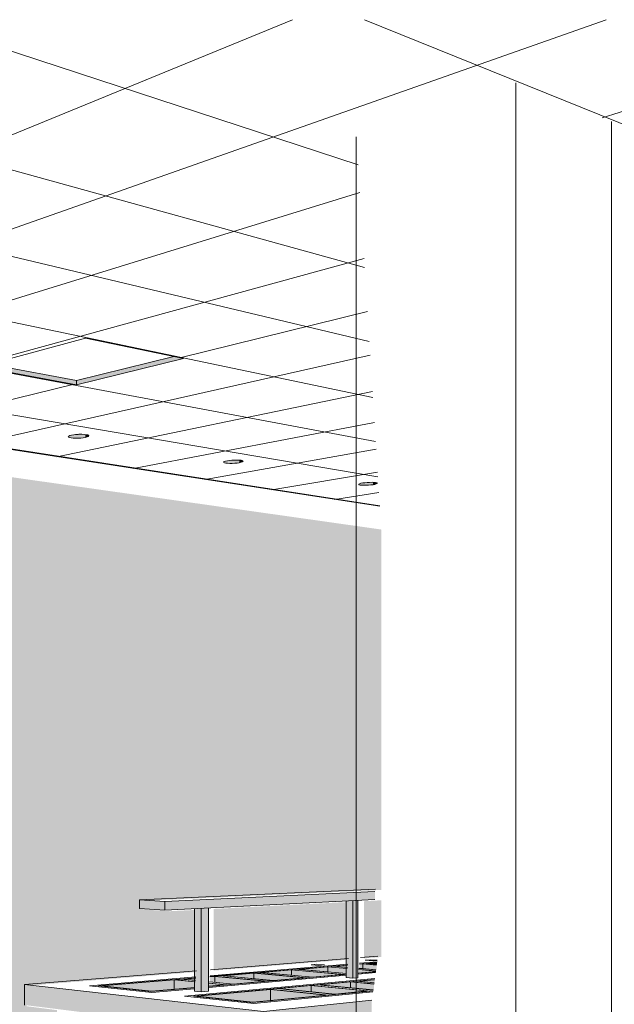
# Model space of a CAD drawing. Header units: metres. Extents: x -1.7 to 80, y -8.6 to 1.8.
# Tile 71 of 79: x 79.92641 to 79.93627, y 1.74663 to 1.76297. Entities that reach past the tile are written whole.
import ezdxf

# ---------------------------------------------------------------- set-up
doc = ezdxf.new("R2010")
doc.units = ezdxf.units.M
for name, color, linetype, lineweight in [('A-CLNG', 13, 'Continuous', 9), ('A-CLNG-PATT', 13, 'Continuous', 9), ('A-GENM', 13, 'Continuous', 18), ('A-WALL', 5, 'Continuous', 18)]:
    doc.layers.add(name, color=color, linetype=linetype, lineweight=lineweight)

# ---------------------------------------------------------------- blocks, each defined once
blk = doc.blocks.new('FP_7-paginação RESTAURANTE-BALCÃO DISTRIBUIÇÃO')
at = {"layer": 'A-CLNG-PATT', "lineweight": 18}
for p, q in [((-4.103953, 1.762965), (-4.074037, 1.756697)), ((-4.09651, 1.762965), (-4.074096, 1.757626)), ((-4.092132, 1.756091), (-4.07537, 1.762965)), ((-4.090315, 1.75587), (-4.070167, 1.762965)), ((-4.089066, 1.762965), (-4.074174, 1.758856)), ((-4.081622, 1.762965), (-4.074282, 1.760559)), ((-4.074178, 1.762965), (-4.068316, 1.760597)), ((-4.070234, 1.761339), (-4.064963, 1.762965)), ((-4.10459, 1.761692), (-4.073991, 1.755969)), ((-4.104708, 1.760578), (-4.073953, 1.755384)), ((-4.088626, 1.755665), (-4.074253, 1.760099)), ((-4.104805, 1.759658), (-4.073923, 1.754903)), ((-4.08705, 1.755473), (-4.074183, 1.759005)), ((-4.077238, 1.757356), (-4.074128, 1.758125)), ((-4.08064, 1.755927), (-4.074082, 1.757402)), ((-4.082107, 1.756152), (-4.079013, 1.756917)), ((-4.079277, 1.755717), (-4.074043, 1.756797)), ((-4.078007, 1.755522), (-4.074011, 1.756283)), ((-4.07682, 1.75534), (-4.073982, 1.755842)), ((-4.07571, 1.755169), (-4.073958, 1.755459)), ((-4.074668, 1.755009), (-4.073937, 1.755122))]:
    blk.add_line(p, q, dxfattribs=at)

msp = doc.modelspace()

# ---------------------------------------------------------------- hatches: boundary and pattern name
at = {"layer": 'A-CLNG'}
for points in [[(79.927356, 1.756906), (79.927356, 1.756914), (79.927356, 1.756978), (79.925913, 1.757251), (79.925754, 1.757206), (79.927312, 1.756914)], [(79.927356, 1.756906), (79.929132, 1.757343), (79.928972, 1.75738), (79.927356, 1.756978), (79.927356, 1.756906)], [(79.927353, 1.756023), (79.927412, 1.756025), (79.927468, 1.75603), (79.927504, 1.756037), (79.927504, 1.756086), (79.927457, 1.75609), (79.927426, 1.756089), (79.927368, 1.756086), (79.927325, 1.756084), (79.927273, 1.756075), (79.92724, 1.756065), (79.927224, 1.756056), (79.92722, 1.75605), (79.927222, 1.756044), (79.927228, 1.756039), (79.927247, 1.756032), (79.927276, 1.756027), (79.927325, 1.756023), (79.927339, 1.756023)], [(79.927504, 1.756037), (79.92754, 1.756047), (79.927556, 1.756056), (79.92756, 1.756061), (79.927558, 1.756068), (79.927552, 1.756073), (79.927535, 1.75608), (79.927504, 1.756086), (79.927504, 1.756039)], [(79.92991, 1.755605), (79.929978, 1.755608), (79.930032, 1.755613), (79.930055, 1.755617), (79.930055, 1.755662), (79.930006, 1.755664), (79.929938, 1.755661), (79.929883, 1.755655), (79.929836, 1.755646), (79.929808, 1.755637), (79.929797, 1.755629), (79.929796, 1.755624), (79.9298, 1.755619), (79.929815, 1.755613), (79.929839, 1.755609), (79.929884, 1.755606), (79.929896, 1.755605)], [(79.930055, 1.755617), (79.930093, 1.755626), (79.930111, 1.755634), (79.930118, 1.755641), (79.930117, 1.755646), (79.930111, 1.755651), (79.930093, 1.755656), (79.930063, 1.755661), (79.930055, 1.755661), (79.930055, 1.755619)], [(79.932134, 1.755242), (79.9322, 1.755244), (79.932264, 1.755251), (79.932275, 1.755252), (79.932275, 1.755292), (79.932226, 1.755293), (79.932166, 1.75529), (79.932102, 1.755282), (79.932062, 1.755273), (79.93204, 1.755264), (79.932035, 1.755258), (79.932037, 1.755254), (79.932043, 1.755251), (79.932062, 1.755246), (79.932099, 1.755243), (79.932122, 1.755242)], [(79.932275, 1.755252), (79.932314, 1.75526), (79.932337, 1.755269), (79.932343, 1.755275), (79.932342, 1.755279), (79.932333, 1.755284), (79.932317, 1.755288), (79.932281, 1.755292), (79.932275, 1.755291), (79.932275, 1.755254)]]:
    msp.add_hatch(color=256, dxfattribs=at).paths.add_polyline_path(points, flags=0)
at = {"layer": 'A-GENM'}
for points in [[(79.928822, 1.748197), (79.932303, 1.748374), (79.932303, 1.748504), (79.928822, 1.748341)], [(79.928822, 1.748197), (79.928822, 1.748341), (79.928399, 1.748365), (79.928399, 1.748222)], [(79.93194, 1.747068), (79.93194, 1.748355), (79.931826, 1.748348), (79.931826, 1.747078), (79.931886, 1.747073)], [(79.93194, 1.747068), (79.93202, 1.747075), (79.93202, 1.748359), (79.93194, 1.748355), (79.93194, 1.747129)], [(79.929423, 1.746839), (79.929423, 1.748226), (79.92931, 1.74822), (79.929312, 1.746851), (79.929372, 1.746845)], [(79.929423, 1.746839), (79.929544, 1.74685), (79.929544, 1.748233), (79.929423, 1.748226), (79.929423, 1.746845)], [(79.932332, 1.747205), (79.932332, 1.747284), (79.932103, 1.747303), (79.932103, 1.747224), (79.932311, 1.747207)], [(79.932337, 1.747303), (79.932337, 1.747323), (79.932222, 1.747313), (79.932316, 1.747305)], [(79.930297, 1.747058), (79.930297, 1.747151), (79.929786, 1.747108), (79.930293, 1.747058)], [(79.930635, 1.747026), (79.931136, 1.747074), (79.930297, 1.747151), (79.930297, 1.747058), (79.930538, 1.747035)], [(79.930921, 1.747116), (79.930921, 1.747204), (79.930429, 1.747162), (79.930917, 1.747116)], [(79.931279, 1.747083), (79.931762, 1.747129), (79.930921, 1.747204), (79.930921, 1.747116), (79.931187, 1.747091)], [(79.931523, 1.747171), (79.931523, 1.747254), (79.931049, 1.747214), (79.931518, 1.747171)], [(79.930456, 1.746129), (79.930456, 1.746517), (79.926496, 1.74696), (79.926496, 1.746622), (79.930434, 1.746132)], [(79.928614, 1.746844), (79.928976, 1.746876), (79.928976, 1.74704), (79.927773, 1.746939), (79.928605, 1.746845)], [(79.929965, 1.746966), (79.930487, 1.747017), (79.929649, 1.747097), (79.929649, 1.746997), (79.929902, 1.746972)], [(79.931249, 1.746839), (79.931249, 1.746944), (79.930715, 1.746894), (79.931242, 1.74684)], [(79.931658, 1.746799), (79.932179, 1.746855), (79.931249, 1.746944), (79.931249, 1.746839), (79.931626, 1.746802)], [(79.931899, 1.746906), (79.931899, 1.747004), (79.931386, 1.746956), (79.931892, 1.746906)], [(79.932289, 1.746869), (79.932289, 1.746968), (79.931899, 1.747004), (79.931899, 1.746906), (79.932269, 1.74687)], [(79.932299, 1.746991), (79.932299, 1.747041), (79.932031, 1.747016), (79.932278, 1.746993)], [(79.930303, 1.746661), (79.930572, 1.746688), (79.930572, 1.746881), (79.929359, 1.746768), (79.930296, 1.746662)], [(79.930572, 1.746688), (79.931502, 1.746788), (79.930572, 1.746881), (79.930572, 1.746702)]]:
    msp.add_hatch(color=256, dxfattribs=at).paths.add_polyline_path(points, flags=0)
h = msp.add_hatch(color=256, dxfattribs=at)
h.paths.add_polyline_path([(79.932103, 1.747224), (79.932103, 1.747303), (79.932049, 1.747298), (79.932049, 1.747229), (79.932098, 1.747225)], flags=0)
h.paths.add_polyline_path([(79.931852, 1.747246), (79.931852, 1.747282), (79.931646, 1.747264), (79.93177, 1.747254)], flags=0)
h = msp.add_hatch(color=256, dxfattribs=at)
h.paths.add_polyline_path([(79.930456, 1.746129), (79.932253, 1.746336), (79.932253, 1.746702), (79.930456, 1.746517), (79.930456, 1.746253)], flags=0)
h.paths.add_polyline_path([(79.936686, 1.746843), (79.936916, 1.74687), (79.936916, 1.747183), (79.936686, 1.747159)], flags=0)
h = msp.add_hatch(color=256, dxfattribs=at)
h.paths.add_polyline_path([(79.931845, 1.747143), (79.931845, 1.747227), (79.931523, 1.747254), (79.931523, 1.747171), (79.931811, 1.747146)], flags=0)
h.paths.add_polyline_path([(79.932038, 1.747151), (79.932318, 1.747178), (79.932318, 1.747186), (79.932038, 1.74721), (79.932038, 1.747156)], flags=0)
h = msp.add_hatch(color=256, dxfattribs=at)
h.paths.add_polyline_path([(79.928976, 1.746876), (79.929325, 1.74691), (79.929325, 1.747005), (79.928976, 1.74704), (79.928976, 1.746879)], flags=0)
h.paths.add_polyline_path([(79.929557, 1.746932), (79.929811, 1.746957), (79.929557, 1.746982), (79.929557, 1.746955)], flags=0)
h = msp.add_hatch(color=256, dxfattribs=at)
h.paths.add_polyline_path([(79.929649, 1.746997), (79.929649, 1.747097), (79.929568, 1.74709), (79.929568, 1.747006), (79.929646, 1.746998)], flags=0)
h.paths.add_polyline_path([(79.929332, 1.74703), (79.929332, 1.74707), (79.929118, 1.747052), (79.929306, 1.747033)], flags=0)
at = {"layer": 'A-WALL', "lineweight": 9}
h = msp.add_hatch(color=256, dxfattribs=at)
h.paths.add_polyline_path([(79.925786, 1.744983), (79.927031, 1.745145), (79.927031, 1.746537), (79.92653, 1.746602), (79.92653, 1.746942), (79.929391, 1.747174), (79.929391, 1.748203), (79.928905, 1.748178), (79.928471, 1.748206), (79.928471, 1.74835), (79.932409, 1.748531), (79.932409, 1.754509), (79.924897, 1.755573), (79.924897, 1.746261), (79.926422, 1.746029), (79.926422, 1.745588), (79.925786, 1.745513), (79.925786, 1.745242)], flags=0)
h.paths.add_polyline_path([(79.929628, 1.747193), (79.931923, 1.74738), (79.931923, 1.748334), (79.929628, 1.748216), (79.929628, 1.747397)], flags=0)
h.paths.add_polyline_path([(79.932121, 1.747395), (79.932409, 1.747419), (79.932409, 1.748359), (79.932121, 1.748344), (79.932121, 1.747395)], flags=0)

# ---------------------------------------------------------------- linework, layer by layer
at = {"layer": 'A-CLNG'}
for p, q in [((79.925754, 1.757206), (79.927506, 1.757683)), ((79.927506, 1.757683), (79.929132, 1.757343)), ((79.925913, 1.757251), (79.927356, 1.756978)), ((79.927356, 1.756978), (79.928972, 1.75738)), ((79.929132, 1.757343), (79.927356, 1.756906)), ((79.927356, 1.756906), (79.925754, 1.757206)), ((79.927356, 1.756906), (79.927356, 1.756978)), ((79.932385, 1.754894), (79.924198, 1.756152))]:
    msp.add_line(p, q, dxfattribs=at)
for points in [[(79.927341, 1.756086, 0), (79.927383, 1.756087, 0), (79.927426, 1.756089, 0), (79.927443, 1.756091, 0)], [(79.927504, 1.756037, 0), (79.927468, 1.75603, 0), (79.927426, 1.756026, 0), (79.927383, 1.756023, 0), (79.927339, 1.756023, 0), (79.927299, 1.756025, 0), (79.927265, 1.756029, 0), (79.92724, 1.756034, 0), (79.927224, 1.756041, 0), (79.92722, 1.75605, 0), (79.927228, 1.756058, 0), (79.927246, 1.756067, 0), (79.927275, 1.756074, 0)], [(79.927275, 1.756074, 0), (79.927311, 1.756081, 0), (79.927353, 1.756085, 0), (79.927397, 1.756088, 0), (79.927441, 1.756088, 0), (79.927481, 1.756086, 0), (79.927515, 1.756082, 0), (79.927541, 1.756077, 0), (79.927556, 1.756069, 0), (79.92756, 1.756061, 0), (79.927552, 1.756053, 0), (79.927533, 1.756044, 0), (79.927504, 1.756037, 0)], [(79.930055, 1.755617, 0), (79.930019, 1.755612, 0), (79.929979, 1.755608, 0), (79.929937, 1.755606, 0), (79.929896, 1.755605, 0), (79.92986, 1.755607, 0), (79.92983, 1.75561, 0), (79.929808, 1.755615, 0), (79.929797, 1.755621, 0), (79.929796, 1.755629, 0), (79.929807, 1.755636, 0), (79.929827, 1.755643, 0), (79.929857, 1.75565, 0)], [(79.929857, 1.75565, 0), (79.929893, 1.755655, 0), (79.929934, 1.755659, 0), (79.929976, 1.755662, 0), (79.930017, 1.755662, 0), (79.930054, 1.75566, 0), (79.930084, 1.755657, 0), (79.930105, 1.755652, 0), (79.930116, 1.755646, 0), (79.930117, 1.755638, 0), (79.930106, 1.755631, 0), (79.930085, 1.755624, 0), (79.930055, 1.755617, 0)], [(79.932035, 1.755258, 0), (79.932037, 1.755262, 0), (79.93205, 1.755269, 0), (79.932072, 1.755275, 0), (79.932102, 1.755281, 0)], [(79.932102, 1.755281, 0), (79.932138, 1.755286, 0), (79.932177, 1.755289, 0), (79.932217, 1.755291, 0), (79.932256, 1.755292, 0), (79.93229, 1.75529, 0), (79.932316, 1.755287, 0), (79.932335, 1.755283, 0), (79.932343, 1.755277, 0), (79.93234, 1.755271, 0), (79.932327, 1.755264, 0), (79.932305, 1.755258, 0), (79.932275, 1.755252, 0)], [(79.932275, 1.755252, 0), (79.932239, 1.755248, 0), (79.9322, 1.755244, 0), (79.93216, 1.755242, 0), (79.932122, 1.755242, 0), (79.932088, 1.755243, 0), (79.932062, 1.755246, 0), (79.932043, 1.755251, 0), (79.932035, 1.755256, 0)]]:
    msp.add_polyline3d(points, dxfattribs=at)
at = {"layer": 'A-GENM', "lineweight": 9}
for p, q in [((79.932314, 1.748543), (79.928399, 1.748365)), ((79.928822, 1.748341), (79.932303, 1.748504)), ((79.928399, 1.748365), (79.928822, 1.748341)), ((79.928399, 1.748222), (79.928399, 1.748365)), ((79.932303, 1.748374), (79.928822, 1.748197)), ((79.928822, 1.748197), (79.928822, 1.748341)), ((79.931826, 1.747078), (79.931826, 1.748348)), ((79.93194, 1.748355), (79.93194, 1.747068)), ((79.93202, 1.747075), (79.93202, 1.748359)), ((79.928822, 1.748197), (79.928399, 1.748222)), ((79.92931, 1.746851), (79.92931, 1.74822)), ((79.929423, 1.748226), (79.929423, 1.746839)), ((79.929544, 1.74685), (79.929544, 1.748233)), ((79.929569, 1.747094), (79.931852, 1.747285)), ((79.931854, 1.747298), (79.92957, 1.747108)), ((79.931866, 1.747392), (79.92958, 1.747208)), ((79.931339, 1.747299), (79.931246, 1.747291)), ((79.931246, 1.747291), (79.931375, 1.74728)), ((79.931468, 1.747288), (79.931339, 1.747299)), ((79.931375, 1.74728), (79.931468, 1.747288)), ((79.931612, 1.747265), (79.931852, 1.747285)), ((79.931852, 1.747285), (79.931612, 1.747265)), ((79.931646, 1.747264), (79.931852, 1.747282)), ((79.932049, 1.747298), (79.932103, 1.747303)), ((79.93205, 1.747302), (79.932337, 1.747326)), ((79.93205, 1.747302), (79.932098, 1.747306)), ((79.932098, 1.747306), (79.93205, 1.747302)), ((79.932339, 1.747339), (79.932051, 1.747315)), ((79.932351, 1.747431), (79.932064, 1.747408)), ((79.932098, 1.747306), (79.932332, 1.747286)), ((79.932332, 1.747286), (79.932098, 1.747306)), ((79.932103, 1.747303), (79.932332, 1.747284)), ((79.932103, 1.747224), (79.932103, 1.747303)), ((79.932232, 1.747372), (79.932143, 1.747365)), ((79.932143, 1.747365), (79.932273, 1.747355)), ((79.932188, 1.747313), (79.932337, 1.747326)), ((79.932337, 1.747326), (79.932188, 1.747313)), ((79.932334, 1.747301), (79.932188, 1.747313)), ((79.932188, 1.747313), (79.932334, 1.747301)), ((79.932222, 1.747313), (79.932337, 1.747323)), ((79.932334, 1.747304), (79.932222, 1.747313)), ((79.932342, 1.747364), (79.932232, 1.747372)), ((79.932273, 1.747355), (79.932342, 1.74736)), ((79.929343, 1.747189), (79.926496, 1.74696)), ((79.92955, 1.746914), (79.931831, 1.747117)), ((79.931833, 1.747132), (79.929552, 1.74693)), ((79.929751, 1.747109), (79.930294, 1.747154)), ((79.930294, 1.747154), (79.929751, 1.747109)), ((79.930629, 1.747025), (79.929751, 1.747109)), ((79.929751, 1.747109), (79.930629, 1.747025)), ((79.929786, 1.747108), (79.930297, 1.747151)), ((79.930624, 1.747029), (79.929786, 1.747108)), ((79.930294, 1.747154), (79.931174, 1.747074)), ((79.931174, 1.747074), (79.930294, 1.747154)), ((79.930297, 1.747151), (79.931136, 1.747074)), ((79.930297, 1.747058), (79.930297, 1.747151)), ((79.930394, 1.747163), (79.930917, 1.747207)), ((79.930917, 1.747207), (79.930394, 1.747163)), ((79.931274, 1.747082), (79.930394, 1.747163)), ((79.930394, 1.747163), (79.931274, 1.747082)), ((79.930429, 1.747162), (79.930921, 1.747204)), ((79.931269, 1.747086), (79.930429, 1.747162)), ((79.930917, 1.747207), (79.931798, 1.747129)), ((79.931798, 1.747129), (79.930917, 1.747207)), ((79.930921, 1.747204), (79.931762, 1.747129)), ((79.930921, 1.747116), (79.930921, 1.747204)), ((79.931014, 1.747215), (79.931518, 1.747257)), ((79.931518, 1.747257), (79.931014, 1.747215)), ((79.931834, 1.747143), (79.931014, 1.747215)), ((79.931014, 1.747215), (79.931834, 1.747143)), ((79.931049, 1.747214), (79.931523, 1.747254)), ((79.931834, 1.747145), (79.931049, 1.747214)), ((79.931762, 1.747129), (79.931269, 1.747086)), ((79.931798, 1.747129), (79.931274, 1.747082)), ((79.931274, 1.747082), (79.931798, 1.747129)), ((79.931518, 1.747257), (79.931845, 1.747229)), ((79.931845, 1.747229), (79.931518, 1.747257)), ((79.931523, 1.747254), (79.931845, 1.747227)), ((79.931523, 1.747171), (79.931523, 1.747254)), ((79.931847, 1.747245), (79.931612, 1.747265)), ((79.931612, 1.747265), (79.931847, 1.747245)), ((79.931847, 1.747247), (79.931646, 1.747264)), ((79.932028, 1.747134), (79.932315, 1.74716)), ((79.932317, 1.747178), (79.93203, 1.747153)), ((79.932317, 1.747175), (79.93203, 1.747149)), ((79.93203, 1.747149), (79.932317, 1.747175)), ((79.932317, 1.747175), (79.93203, 1.747149)), ((79.932038, 1.747213), (79.932319, 1.747189)), ((79.932319, 1.747189), (79.932038, 1.747213)), ((79.932038, 1.74721), (79.932318, 1.747186)), ((79.932321, 1.747205), (79.93204, 1.747229)), ((79.93204, 1.747229), (79.932321, 1.747205)), ((79.932321, 1.747207), (79.932041, 1.747231)), ((79.926496, 1.74696), (79.930456, 1.746517)), ((79.926496, 1.746622), (79.926496, 1.74696)), ((79.929333, 1.747088), (79.927572, 1.746941)), ((79.92772, 1.746939), (79.929332, 1.747074)), ((79.92772, 1.746939), (79.928973, 1.747044)), ((79.928973, 1.747044), (79.92772, 1.746939)), ((79.927769, 1.746939), (79.928976, 1.74704)), ((79.928973, 1.747044), (79.929325, 1.747009)), ((79.929325, 1.747009), (79.928973, 1.747044)), ((79.928976, 1.74704), (79.929325, 1.747005)), ((79.928976, 1.746876), (79.928976, 1.74704)), ((79.929082, 1.747053), (79.929332, 1.747074)), ((79.929332, 1.747074), (79.929082, 1.747053)), ((79.929327, 1.747028), (79.929082, 1.747053)), ((79.929082, 1.747053), (79.929327, 1.747028)), ((79.929118, 1.747052), (79.929332, 1.74707)), ((79.929328, 1.747032), (79.929118, 1.747052)), ((79.932302, 1.747061), (79.929146, 1.746771)), ((79.929303, 1.746768), (79.932299, 1.747045)), ((79.929811, 1.746957), (79.929552, 1.746934)), ((79.92985, 1.746956), (79.929552, 1.74693)), ((79.929552, 1.74693), (79.92985, 1.746956)), ((79.929557, 1.746985), (79.92985, 1.746956)), ((79.92985, 1.746956), (79.929557, 1.746985)), ((79.929557, 1.746982), (79.929811, 1.746957)), ((79.929959, 1.746966), (79.929559, 1.747005)), ((79.929559, 1.747005), (79.929959, 1.746966)), ((79.929954, 1.74697), (79.92956, 1.747009)), ((79.929568, 1.74709), (79.929649, 1.747097)), ((79.929569, 1.747094), (79.929646, 1.7471)), ((79.929646, 1.7471), (79.929569, 1.747094)), ((79.929646, 1.7471), (79.930525, 1.747016)), ((79.930525, 1.747016), (79.929646, 1.7471)), ((79.929649, 1.747097), (79.930487, 1.747017)), ((79.929649, 1.746997), (79.929649, 1.747097)), ((79.930487, 1.747017), (79.929954, 1.74697)), ((79.930525, 1.747016), (79.929959, 1.746966)), ((79.929959, 1.746966), (79.930525, 1.747016)), ((79.931136, 1.747074), (79.930624, 1.747029)), ((79.931174, 1.747074), (79.930629, 1.747025)), ((79.930629, 1.747025), (79.931174, 1.747074)), ((79.930676, 1.746895), (79.931243, 1.746947)), ((79.931243, 1.746947), (79.930676, 1.746895)), ((79.930715, 1.746894), (79.931249, 1.746944)), ((79.931243, 1.746947), (79.932218, 1.746854)), ((79.932218, 1.746854), (79.931243, 1.746947)), ((79.931249, 1.746944), (79.932179, 1.746855)), ((79.931249, 1.746839), (79.931249, 1.746944)), ((79.931348, 1.746957), (79.931892, 1.747007)), ((79.931892, 1.747007), (79.931348, 1.746957)), ((79.932276, 1.746869), (79.931348, 1.746957)), ((79.931348, 1.746957), (79.932276, 1.746869)), ((79.931386, 1.746956), (79.931899, 1.747004)), ((79.932276, 1.746872), (79.931386, 1.746956)), ((79.93194, 1.747068), (79.931826, 1.747078)), ((79.931892, 1.747007), (79.93229, 1.746971)), ((79.93229, 1.746971), (79.931892, 1.747007)), ((79.931899, 1.747004), (79.932289, 1.746968)), ((79.931899, 1.746906), (79.931899, 1.747004)), ((79.93202, 1.747075), (79.93194, 1.747068)), ((79.931993, 1.747017), (79.932299, 1.747045)), ((79.932299, 1.747045), (79.931993, 1.747017)), ((79.932292, 1.74699), (79.931993, 1.747017)), ((79.931993, 1.747017), (79.932292, 1.74699)), ((79.932031, 1.747016), (79.932299, 1.747041)), ((79.932292, 1.746992), (79.932031, 1.747016)), ((79.927572, 1.746941), (79.928603, 1.74683)), ((79.92859, 1.746845), (79.92772, 1.746939)), ((79.92772, 1.746939), (79.92859, 1.746845)), ((79.92859, 1.746845), (79.92772, 1.746939)), ((79.928599, 1.74685), (79.927769, 1.746939)), ((79.929315, 1.746909), (79.92859, 1.746845)), ((79.92859, 1.746845), (79.929315, 1.746909)), ((79.929315, 1.746909), (79.92859, 1.746845)), ((79.929316, 1.746913), (79.928599, 1.74685)), ((79.928603, 1.74683), (79.929314, 1.746893)), ((79.929303, 1.746768), (79.930567, 1.746885)), ((79.930567, 1.746885), (79.929303, 1.746768)), ((79.929423, 1.746839), (79.92931, 1.746851)), ((79.929356, 1.746768), (79.930572, 1.746881)), ((79.929544, 1.74685), (79.929423, 1.746839)), ((79.932275, 1.74686), (79.930275, 1.746663)), ((79.931541, 1.746788), (79.930275, 1.746663)), ((79.930275, 1.746663), (79.931541, 1.746788)), ((79.931502, 1.746788), (79.930282, 1.746669)), ((79.930297, 1.746646), (79.932272, 1.746841)), ((79.930567, 1.746885), (79.931541, 1.746788)), ((79.931541, 1.746788), (79.930567, 1.746885)), ((79.930572, 1.746881), (79.931502, 1.746788)), ((79.930572, 1.746688), (79.930572, 1.746881)), ((79.931651, 1.746798), (79.930676, 1.746895)), ((79.930676, 1.746895), (79.931651, 1.746798)), ((79.931645, 1.746802), (79.930715, 1.746894)), ((79.932179, 1.746855), (79.931645, 1.746802)), ((79.932218, 1.746854), (79.931651, 1.746798)), ((79.931651, 1.746798), (79.932218, 1.746854)), ((79.929146, 1.746771), (79.930297, 1.746646)), ((79.930275, 1.746663), (79.929303, 1.746768)), ((79.929303, 1.746768), (79.930275, 1.746663)), ((79.930275, 1.746663), (79.929303, 1.746768)), ((79.930282, 1.746669), (79.929356, 1.746768)), ((79.930456, 1.746517), (79.932253, 1.746702))]:
    msp.add_line(p, q, dxfattribs=at)
at = {"layer": 'A-WALL', "lineweight": 9}
for p, q in [((79.93464, 1.761916), (79.93464, 1.744084)), ((79.936225, 1.743174), (79.936225, 1.761278)), ((79.931996, 1.744507), (79.931996, 1.761024))]:
    msp.add_line(p, q, dxfattribs=at)

# ---------------------------------------------------------------- block references
at = {"layer": 'A-CLNG', "lineweight": 18}
msp.add_blockref('FP_7-paginação RESTAURANTE-BALCÃO DISTRIBUIÇÃO', (84.006307, 0), dxfattribs=at)

doc.saveas('drawing.dxf')
